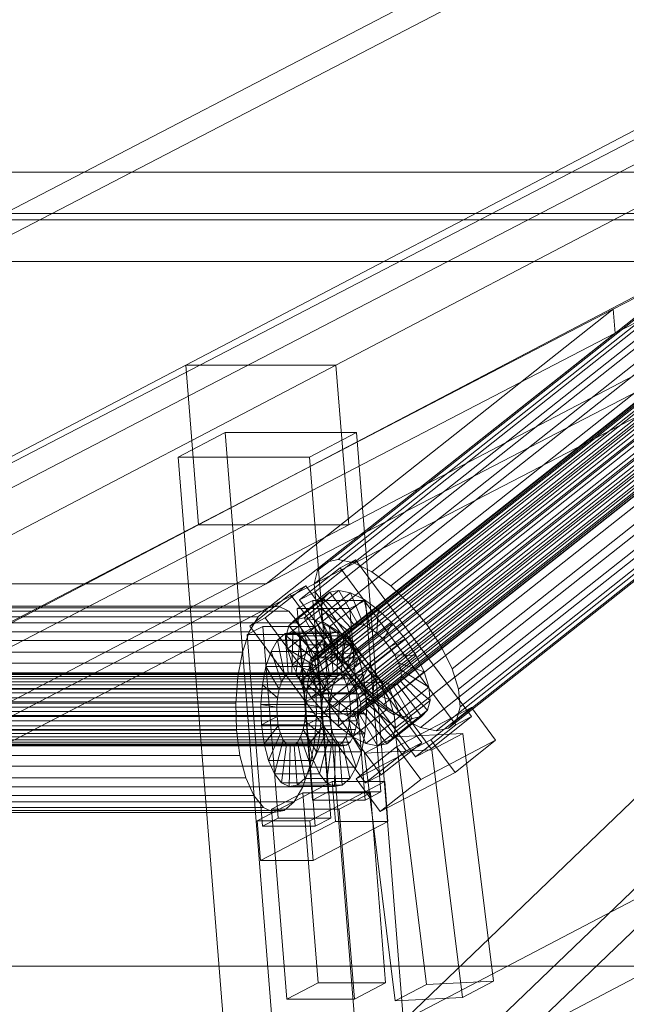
# Model space of a CAD drawing. Header units: millimetres. Extents: x -4738 to 65662, y -68080 to 6847.
# Tile 61 of 256: x -2698 to -2549, y -34799 to -34557. Entities that reach past the tile are written whole.
import ezdxf

# ---------------------------------------------------------------- set-up
doc = ezdxf.new("R2010")
doc.units = ezdxf.units.MM
doc.layers.add('frontal_C10', color=7, linetype='Continuous', lineweight=0)

msp = doc.modelspace()

# ---------------------------------------------------------------- linework, layer by layer
at = {"layer": 'frontal_C10'}
for p, q in [((-2198.025, -34401.641), (-2657.404, -34642.213)), ((-2620.584, -34642.213), (-2161.205, -34401.641)), ((-2191.613, -34407.19), (-2636.109, -34833.906)), ((-2613.096, -34833.906), (-2168.601, -34407.19)), ((-2177.305, -34433.514), (-2552.583, -34628.497)), ((-2631.991, -34861.994), (-2187.496, -34435.279)), ((-2552.117, -34634.377), (-2176.838, -34439.394)), ((-2654.271, -34681.401), (-2194.891, -34440.829)), ((-2617.451, -34681.401), (-2158.072, -34440.829)), ((-2877.045, -34695.95), (-2501.766, -34500.967)), ((-2757.38, -34695.95), (-2382.102, -34500.967)), ((-2637.716, -34695.95), (-2262.437, -34500.967)), ((-2501.3, -34506.848), (-2876.578, -34701.83)), ((-2381.635, -34506.848), (-2756.914, -34701.83)), ((-2261.971, -34506.848), (-2637.249, -34701.83)), ((-2463.456, -34564.123), (-2623.079, -34690.598)), ((-2460.433, -34563.5), (-2620.056, -34689.974)), ((-2456.591, -34564.308), (-2616.214, -34690.782)), ((-2441.679, -34567.878), (-2626.841, -34714.588)), ((-2440.971, -34567.165), (-2626.134, -34713.875)), ((-2465.453, -34566.136), (-2625.076, -34692.61)), ((-2439.9, -34566.944), (-2625.063, -34713.654)), ((-2438.539, -34567.23), (-2623.701, -34713.94)), ((-2452.191, -34566.492), (-2611.814, -34692.967)), ((-2441.975, -34569.034), (-2627.138, -34715.745)), ((-2466.289, -34569.4), (-2625.912, -34695.874)), ((-2436.98, -34568.004), (-2622.142, -34714.714)), ((-2435.329, -34569.213), (-2620.492, -34715.923)), ((-2447.534, -34569.904), (-2607.157, -34696.378)), ((-2441.839, -34570.556), (-2627.002, -34717.266)), ((-2441.281, -34572.338), (-2626.444, -34719.048)), ((-2433.7, -34570.774), (-2618.863, -34717.485)), ((-2617.366, -34719.292), (-2432.203, -34572.582)), ((-2465.907, -34573.693), (-2625.529, -34700.168)), ((-2440.339, -34574.26), (-2625.501, -34720.97)), ((-2430.94, -34574.513), (-2616.103, -34721.223)), ((-2442.936, -34574.311), (-2602.559, -34700.785)), ((-2439.076, -34576.191), (-2624.239, -34722.901)), ((-2429.998, -34576.434), (-2615.16, -34723.145)), ((-2464.332, -34578.724), (-2623.954, -34705.198)), ((-2437.579, -34577.998), (-2622.742, -34724.709)), ((-2435.95, -34579.56), (-2621.112, -34726.27)), ((-2429.44, -34578.217), (-2614.602, -34724.927)), ((-2429.304, -34579.738), (-2614.467, -34726.449)), ((-2598.334, -34705.887), (-2438.711, -34579.412)), ((-2434.3, -34580.769), (-2619.462, -34727.479)), ((-2432.741, -34581.542), (-2617.903, -34728.253)), ((-2431.379, -34581.829), (-2616.542, -34728.539)), ((-2430.308, -34581.608), (-2615.471, -34728.318)), ((-2429.6, -34580.895), (-2614.763, -34727.605)), ((-2183.533, -34582.885), (-2642.912, -34823.458)), ((-2461.672, -34584.148), (-2621.294, -34710.622)), ((-2606.092, -34823.458), (-2146.713, -34582.885)), ((-2435.147, -34584.861), (-2594.77, -34711.335)), ((-2458.108, -34589.596), (-2617.731, -34716.071)), ((-2432.487, -34590.285), (-2592.11, -34716.759)), ((-1973.258, -34594.827), (-2755.681, -34594.827)), ((-2453.883, -34594.698), (-2613.506, -34721.172)), ((-2430.912, -34595.315), (-2590.535, -34721.79)), ((-2449.285, -34599.105), (-2608.908, -34725.579)), ((-2430.53, -34599.609), (-2590.153, -34726.083)), ((-2444.628, -34602.516), (-2604.251, -34728.991)), ((-2431.366, -34602.873), (-2590.988, -34729.347)), ((-2775.128, -34605.011), (-1992.705, -34605.011)), ((-2754.741, -34606.583), (-1972.318, -34606.583)), ((-2440.228, -34604.701), (-2599.851, -34731.175)), ((-2436.386, -34605.509), (-2596.009, -34731.983)), ((-2433.363, -34604.885), (-2592.986, -34731.36)), ((-1991.765, -34616.767), (-2774.188, -34616.767)), ((-2552.583, -34628.497), (-2927.862, -34823.48)), ((-2637.716, -34695.95), (-2552.583, -34628.497)), ((-2552.583, -34628.497), (-2552.117, -34634.377)), ((-2927.396, -34829.36), (-2552.117, -34634.377)), ((-2552.117, -34634.377), (-2637.249, -34701.83)), ((-2657.404, -34642.213), (-3116.784, -34882.786)), ((-3079.964, -34882.786), (-2620.584, -34642.213)), ((-2657.404, -34642.213), (-2620.584, -34642.213)), ((-2654.271, -34681.401), (-2657.404, -34642.213)), ((-2620.584, -34642.213), (-2617.451, -34681.401)), ((-2647.794, -34658.8), (-2659.279, -34664.815)), ((-2615.577, -34658.8), (-2647.794, -34658.8)), ((-2647.794, -34658.8), (-2632.91, -34844.943)), ((-2627.061, -34664.815), (-2615.577, -34658.8)), ((-2600.693, -34844.943), (-2615.577, -34658.8)), ((-2659.279, -34664.815), (-2627.061, -34664.815)), ((-2644.395, -34850.957), (-2659.279, -34664.815)), ((-2612.177, -34850.957), (-2627.061, -34664.815)), ((-3113.65, -34921.974), (-2654.271, -34681.401)), ((-3076.83, -34921.974), (-2617.451, -34681.401)), ((-2617.451, -34681.401), (-2654.271, -34681.401)), ((-2615.767, -34690), (-2625.699, -34697.869)), ((-2623.079, -34690.598), (-2625.076, -34692.61)), ((-2620.056, -34689.974), (-2623.079, -34690.598)), ((-2616.214, -34690.782), (-2620.056, -34689.974)), ((-2619.585, -34692.005), (-2615.767, -34690)), ((-2611.814, -34692.967), (-2616.214, -34690.782)), ((-2587.333, -34728.515), (-2615.767, -34690)), ((-2629.517, -34699.874), (-2619.585, -34692.005)), ((-2625.076, -34692.61), (-2625.912, -34695.874)), ((-2619.585, -34692.005), (-2591.151, -34730.52)), ((-2607.157, -34696.378), (-2611.814, -34692.967)), ((-3012.994, -34890.933), (-2637.716, -34695.95)), ((-2757.38, -34695.95), (-2637.716, -34695.95)), ((-2625.912, -34695.874), (-2625.529, -34700.168)), ((-2641.736, -34706.289), (-2631.804, -34698.42)), ((-2627.985, -34696.415), (-2637.918, -34704.285)), ((-2631.804, -34698.42), (-2627.985, -34696.415)), ((-2631.804, -34698.42), (-2603.369, -34736.935)), ((-2622.125, -34697.982), (-2630.639, -34704.727)), ((-2625.699, -34697.869), (-2629.517, -34699.874)), ((-2619.864, -34697.515), (-2628.377, -34704.261)), ((-2599.551, -34734.93), (-2627.985, -34696.415)), ((-2625.699, -34697.869), (-2597.265, -34736.385)), ((-2616.99, -34698.12), (-2625.503, -34704.865)), ((-2623.619, -34699.487), (-2622.125, -34697.982)), ((-2622.125, -34697.982), (-2619.864, -34697.515)), ((-2616.202, -34706.006), (-2622.125, -34697.982)), ((-2615.13, -34705.785), (-2619.864, -34697.515)), ((-2619.864, -34697.515), (-2616.99, -34698.12)), ((-2613.769, -34706.071), (-2616.99, -34698.12)), ((-2616.99, -34698.12), (-2613.699, -34699.754)), ((-2602.559, -34700.785), (-2607.157, -34696.378)), ((-2623.619, -34699.487), (-2632.133, -34706.232)), ((-2626.261, -34699.972), (-2630.089, -34701.976)), ((-2601.083, -34738.389), (-2629.517, -34699.874)), ((-2613.374, -34699.972), (-2626.261, -34699.972)), ((-2626.261, -34699.972), (-2622.5, -34746.997)), ((-2625.529, -34700.168), (-2623.954, -34705.198)), ((-2624.245, -34701.929), (-2623.619, -34699.487)), ((-2616.909, -34706.719), (-2623.619, -34699.487)), ((-2613.699, -34699.754), (-2622.212, -34706.499)), ((-2617.202, -34701.976), (-2613.374, -34699.972)), ((-2612.21, -34706.845), (-2613.699, -34699.754)), ((-2613.699, -34699.754), (-2610.215, -34702.306)), ((-2609.613, -34746.997), (-2613.374, -34699.972)), ((-2598.334, -34705.887), (-2602.559, -34700.785)), ((-2637.249, -34701.83), (-3012.528, -34896.813)), ((-2637.249, -34701.83), (-2876.578, -34701.83)), ((-2634.665, -34701.36), (-2873.994, -34701.36)), ((-2632.121, -34702.618), (-2871.45, -34702.618)), ((-2637.249, -34701.83), (-2756.914, -34701.83)), ((-2639.698, -34703.996), (-2637.249, -34701.83)), ((-2637.249, -34701.83), (-2634.665, -34701.36)), ((-2634.665, -34701.36), (-2632.121, -34702.618)), ((-2624.245, -34701.929), (-2632.758, -34708.674)), ((-2632.121, -34702.618), (-2629.791, -34705.518)), ((-2630.089, -34701.976), (-2617.202, -34701.976)), ((-2626.329, -34749.002), (-2630.089, -34701.976)), ((-2617.205, -34707.875), (-2624.245, -34701.929)), ((-2623.958, -34705.14), (-2624.245, -34701.929)), ((-2610.215, -34702.306), (-2618.728, -34709.051)), ((-2617.202, -34701.976), (-2613.442, -34749.002)), ((-2610.56, -34708.054), (-2610.215, -34702.306)), ((-2610.215, -34702.306), (-2606.776, -34705.602)), ((-2639.698, -34703.996), (-2879.027, -34703.996)), ((-2629.791, -34705.518), (-2869.12, -34705.518)), ((-2641.844, -34707.71), (-2639.698, -34703.996)), ((-2637.918, -34704.285), (-2641.736, -34706.289)), ((-2637.918, -34704.285), (-2609.483, -34742.8)), ((-2623.958, -34705.14), (-2632.472, -34711.886)), ((-2630.639, -34704.727), (-2632.133, -34706.232)), ((-2628.377, -34704.261), (-2630.639, -34704.727)), ((-2630.639, -34704.727), (-2624.715, -34712.751)), ((-2629.791, -34705.518), (-2627.833, -34709.863)), ((-2625.503, -34704.865), (-2628.377, -34704.261)), ((-2628.377, -34704.261), (-2623.644, -34712.53)), ((-2622.212, -34706.499), (-2625.503, -34704.865)), ((-2625.503, -34704.865), (-2622.282, -34712.816)), ((-2617.07, -34709.397), (-2623.958, -34705.14)), ((-2622.78, -34708.903), (-2623.958, -34705.14)), ((-2623.954, -34705.198), (-2621.294, -34710.622)), ((-2606.776, -34705.602), (-2615.289, -34712.347)), ((-2608.931, -34709.615), (-2606.776, -34705.602)), ((-2606.776, -34705.602), (-2603.616, -34709.418)), ((-2641.844, -34707.71), (-2881.174, -34707.71)), ((-2643.542, -34712.72), (-2641.844, -34707.71)), ((-2638.511, -34706.387), (-2642.339, -34708.392)), ((-2613.301, -34744.805), (-2641.736, -34706.289)), ((-2625.624, -34706.387), (-2638.511, -34706.387)), ((-2638.511, -34706.387), (-2634.751, -34753.413)), ((-2633.066, -34708.101), (-2634.898, -34709.721)), ((-2631.133, -34707.749), (-2633.066, -34708.101)), ((-2633.066, -34708.101), (-2632.282, -34717.898)), ((-2622.02, -34708.101), (-2633.066, -34708.101)), ((-2632.133, -34706.232), (-2632.758, -34708.674)), ((-2632.133, -34706.232), (-2625.422, -34713.464)), ((-2631.133, -34707.749), (-2631.367, -34717.731)), ((-2629.23, -34708.69), (-2631.133, -34707.749)), ((-2620.087, -34707.749), (-2631.133, -34707.749)), ((-2629.452, -34708.392), (-2625.624, -34706.387)), ((-2625.719, -34714.621), (-2617.205, -34707.875)), ((-2621.864, -34753.413), (-2625.624, -34706.387)), ((-2625.422, -34713.464), (-2616.909, -34706.719)), ((-2624.715, -34712.751), (-2616.202, -34706.006)), ((-2623.852, -34709.721), (-2622.02, -34708.101)), ((-2623.644, -34712.53), (-2615.13, -34705.785)), ((-2622.282, -34712.816), (-2613.769, -34706.071)), ((-2618.728, -34709.051), (-2622.212, -34706.499)), ((-2622.212, -34706.499), (-2620.723, -34713.59)), ((-2622.02, -34708.101), (-2620.087, -34707.749)), ((-2621.237, -34717.898), (-2622.02, -34708.101)), ((-2620.723, -34713.59), (-2612.21, -34706.845)), ((-2620.321, -34717.731), (-2620.087, -34707.749)), ((-2620.087, -34707.749), (-2618.184, -34708.69)), ((-2619.073, -34714.799), (-2610.56, -34708.054)), ((-2616.909, -34706.719), (-2617.205, -34707.875)), ((-2617.205, -34707.875), (-2617.07, -34709.397)), ((-2616.202, -34706.006), (-2616.909, -34706.719)), ((-2615.13, -34705.785), (-2616.202, -34706.006)), ((-2613.769, -34706.071), (-2615.13, -34705.785)), ((-2612.21, -34706.845), (-2613.769, -34706.071)), ((-2610.56, -34708.054), (-2612.21, -34706.845)), ((-2608.931, -34709.615), (-2610.56, -34708.054)), ((-2594.77, -34711.335), (-2598.334, -34705.887)), ((-2627.833, -34709.863), (-2867.163, -34709.863)), ((-2642.339, -34708.392), (-2629.452, -34708.392)), ((-2638.579, -34755.417), (-2642.339, -34708.392)), ((-2634.898, -34709.721), (-2636.503, -34712.499)), ((-2634.898, -34709.721), (-2633.15, -34718.665)), ((-2623.852, -34709.721), (-2634.898, -34709.721)), ((-2632.758, -34708.674), (-2625.719, -34714.621)), ((-2632.758, -34708.674), (-2632.472, -34711.886)), ((-2622.78, -34708.903), (-2631.294, -34715.648)), ((-2629.23, -34708.69), (-2630.465, -34718.177)), ((-2629.452, -34708.392), (-2625.692, -34755.417)), ((-2627.487, -34710.859), (-2629.23, -34708.69)), ((-2618.184, -34708.69), (-2629.23, -34708.69)), ((-2627.833, -34709.863), (-2626.382, -34715.356)), ((-2625.583, -34716.142), (-2617.07, -34709.397)), ((-2625.457, -34712.499), (-2623.852, -34709.721)), ((-2622.104, -34718.665), (-2623.852, -34709.721)), ((-2616.512, -34711.179), (-2622.78, -34708.903)), ((-2620.791, -34712.961), (-2622.78, -34708.903)), ((-2619.419, -34718.177), (-2618.184, -34708.69)), ((-2618.728, -34709.051), (-2619.073, -34714.799)), ((-2615.289, -34712.347), (-2618.728, -34709.051)), ((-2618.184, -34708.69), (-2616.441, -34710.859)), ((-2617.444, -34716.361), (-2608.931, -34709.615)), ((-2617.07, -34709.397), (-2616.512, -34711.179)), ((-2612.129, -34716.163), (-2603.616, -34709.418)), ((-2607.434, -34711.423), (-2608.931, -34709.615)), ((-2603.616, -34709.418), (-2607.434, -34711.423)), ((-2603.616, -34709.418), (-2600.95, -34713.494)), ((-2643.542, -34712.72), (-2882.871, -34712.72)), ((-2644.675, -34718.683), (-2643.542, -34712.72)), ((-2636.503, -34712.499), (-2637.773, -34716.246)), ((-2636.503, -34712.499), (-2633.911, -34719.981)), ((-2625.457, -34712.499), (-2636.503, -34712.499)), ((-2632.472, -34711.886), (-2625.583, -34716.142)), ((-2632.472, -34711.886), (-2631.294, -34715.648)), ((-2627.487, -34710.859), (-2629.64, -34719.204)), ((-2620.791, -34712.961), (-2629.304, -34719.706)), ((-2626.023, -34714.109), (-2627.487, -34710.859)), ((-2616.441, -34710.859), (-2627.487, -34710.859)), ((-2626.727, -34716.246), (-2625.457, -34712.499)), ((-2622.865, -34719.981), (-2625.457, -34712.499)), ((-2625.422, -34713.464), (-2624.715, -34712.751)), ((-2625.025, -34717.924), (-2616.512, -34711.179)), ((-2624.715, -34712.751), (-2623.644, -34712.53)), ((-2623.644, -34712.53), (-2622.282, -34712.816)), ((-2622.282, -34712.816), (-2620.723, -34713.59)), ((-2621.294, -34710.622), (-2617.731, -34716.071)), ((-2615.569, -34713.101), (-2620.791, -34712.961)), ((-2618.125, -34717.036), (-2620.791, -34712.961)), ((-2618.594, -34719.204), (-2616.441, -34710.859)), ((-2615.289, -34712.347), (-2617.444, -34716.361)), ((-2616.512, -34711.179), (-2615.569, -34713.101)), ((-2616.441, -34710.859), (-2614.977, -34714.109)), ((-2607.434, -34711.423), (-2615.947, -34718.168)), ((-2612.129, -34716.163), (-2615.289, -34712.347)), ((-2606.171, -34713.353), (-2607.434, -34711.423)), ((-2592.11, -34716.759), (-2594.77, -34711.335)), ((-2626.382, -34715.356), (-2865.711, -34715.356)), ((-2626.023, -34714.109), (-2628.946, -34720.744)), ((-2626.841, -34714.588), (-2627.138, -34715.745)), ((-2626.134, -34713.875), (-2626.841, -34714.588)), ((-2626.382, -34715.356), (-2625.536, -34721.623)), ((-2625.063, -34713.654), (-2626.134, -34713.875)), ((-2624.937, -34718.218), (-2626.023, -34714.109)), ((-2614.977, -34714.109), (-2626.023, -34714.109)), ((-2625.719, -34714.621), (-2625.422, -34713.464)), ((-2625.583, -34716.142), (-2625.719, -34714.621)), ((-2623.701, -34713.94), (-2625.063, -34713.654)), ((-2624.082, -34719.846), (-2615.569, -34713.101)), ((-2622.142, -34714.714), (-2623.701, -34713.94)), ((-2622.82, -34721.777), (-2614.306, -34715.031)), ((-2620.492, -34715.923), (-2622.142, -34714.714)), ((-2620.723, -34713.59), (-2619.073, -34714.799)), ((-2619.073, -34714.799), (-2617.444, -34716.361)), ((-2614.306, -34715.031), (-2618.125, -34717.036)), ((-2617.9, -34720.744), (-2614.977, -34714.109)), ((-2615.569, -34713.101), (-2614.306, -34715.031)), ((-2614.977, -34714.109), (-2613.891, -34718.218)), ((-2614.684, -34720.099), (-2606.171, -34713.353)), ((-2614.306, -34715.031), (-2612.809, -34716.839)), ((-2613.742, -34722.021), (-2605.228, -34715.275)), ((-2600.95, -34713.494), (-2609.463, -34720.239)), ((-2605.228, -34715.275), (-2606.171, -34713.353)), ((-2606.171, -34713.353), (-2600.95, -34713.494)), ((-2604.67, -34717.058), (-2605.228, -34715.275)), ((-2605.228, -34715.275), (-2598.96, -34717.551)), ((-2600.95, -34713.494), (-2598.96, -34717.551)), ((-2618.48, -34717.731), (-2890.947, -34717.731)), ((-2637.773, -34716.246), (-2638.621, -34720.706)), ((-2637.773, -34716.246), (-2634.512, -34721.756)), ((-2626.727, -34716.246), (-2637.773, -34716.246)), ((-2632.282, -34717.898), (-2631.367, -34717.731)), ((-2631.367, -34717.731), (-2630.465, -34718.177)), ((-2631.367, -34717.731), (-2620.321, -34717.731)), ((-2631.294, -34715.648), (-2625.025, -34717.924)), ((-2631.294, -34715.648), (-2629.304, -34719.706)), ((-2627.575, -34720.706), (-2626.727, -34716.246)), ((-2627.138, -34715.745), (-2627.002, -34717.266)), ((-2627.002, -34717.266), (-2626.444, -34719.048)), ((-2623.466, -34721.756), (-2626.727, -34716.246)), ((-2618.125, -34717.036), (-2626.638, -34723.782)), ((-2625.025, -34717.924), (-2625.583, -34716.142)), ((-2621.323, -34723.584), (-2612.809, -34716.839)), ((-2620.321, -34717.731), (-2621.237, -34717.898)), ((-2618.863, -34717.485), (-2620.492, -34715.923)), ((-2619.419, -34718.177), (-2620.321, -34717.731)), ((-2619.396, -34717.898), (-2618.48, -34717.731)), ((-2617.366, -34719.292), (-2618.863, -34717.485)), ((-2618.48, -34717.731), (-2617.578, -34718.177)), ((-2614.964, -34720.852), (-2618.125, -34717.036)), ((-2617.731, -34716.071), (-2613.506, -34721.172)), ((-2617.444, -34716.361), (-2615.947, -34718.168)), ((-2615.947, -34718.168), (-2612.129, -34716.163)), ((-2612.809, -34716.839), (-2614.964, -34720.852)), ((-2613.184, -34723.803), (-2604.67, -34717.058)), ((-2612.809, -34716.839), (-2611.18, -34718.401)), ((-2609.463, -34720.239), (-2612.129, -34716.163)), ((-2598.96, -34717.551), (-2607.473, -34724.297)), ((-2604.535, -34718.579), (-2604.67, -34717.058)), ((-2604.67, -34717.058), (-2597.782, -34721.314)), ((-2598.96, -34717.551), (-2597.782, -34721.314)), ((-2590.535, -34721.79), (-2592.11, -34716.759)), ((-2621.024, -34719.981), (-2893.491, -34719.981)), ((-2620.263, -34718.665), (-2892.73, -34718.665)), ((-2619.396, -34717.898), (-2891.863, -34717.898)), ((-2617.578, -34718.177), (-2890.046, -34718.177)), ((-2616.753, -34719.204), (-2889.22, -34719.204)), ((-2644.675, -34718.683), (-2884.004, -34718.683)), ((-2645.167, -34725.193), (-2644.675, -34718.683)), ((-2634.512, -34721.756), (-2633.911, -34719.981)), ((-2633.911, -34719.981), (-2633.15, -34718.665)), ((-2633.911, -34719.981), (-2622.865, -34719.981)), ((-2633.15, -34718.665), (-2632.282, -34717.898)), ((-2633.15, -34718.665), (-2622.104, -34718.665)), ((-2632.282, -34717.898), (-2621.237, -34717.898)), ((-2630.465, -34718.177), (-2629.64, -34719.204)), ((-2630.465, -34718.177), (-2619.419, -34718.177)), ((-2629.64, -34719.204), (-2628.946, -34720.744)), ((-2629.64, -34719.204), (-2618.594, -34719.204)), ((-2629.304, -34719.706), (-2624.082, -34719.846)), ((-2629.304, -34719.706), (-2626.638, -34723.782)), ((-2624.937, -34718.218), (-2628.432, -34722.69)), ((-2626.444, -34719.048), (-2625.501, -34720.97)), ((-2624.082, -34719.846), (-2625.025, -34717.924)), ((-2624.304, -34722.906), (-2624.937, -34718.218)), ((-2613.891, -34718.218), (-2624.937, -34718.218)), ((-2622.82, -34721.777), (-2624.082, -34719.846)), ((-2622.865, -34719.981), (-2623.466, -34721.756)), ((-2622.104, -34718.665), (-2622.865, -34719.981)), ((-2621.237, -34717.898), (-2622.104, -34718.665)), ((-2621.625, -34721.756), (-2621.024, -34719.981)), ((-2621.024, -34719.981), (-2620.263, -34718.665)), ((-2620.263, -34718.665), (-2619.396, -34717.898)), ((-2619.694, -34725.146), (-2611.18, -34718.401)), ((-2618.594, -34719.204), (-2619.419, -34718.177)), ((-2617.9, -34720.744), (-2618.594, -34719.204)), ((-2618.043, -34726.355), (-2609.53, -34719.609)), ((-2617.578, -34718.177), (-2616.753, -34719.204)), ((-2617.386, -34722.69), (-2613.891, -34718.218)), ((-2616.103, -34721.223), (-2617.366, -34719.292)), ((-2616.753, -34719.204), (-2616.059, -34720.744)), ((-2615.947, -34718.168), (-2614.684, -34720.099)), ((-2609.463, -34720.239), (-2614.684, -34720.099)), ((-2614.684, -34720.099), (-2613.742, -34722.021)), ((-2613.891, -34718.218), (-2613.258, -34722.906)), ((-2613.344, -34726.481), (-2604.831, -34719.736)), ((-2613.048, -34725.324), (-2604.535, -34718.579)), ((-2611.18, -34718.401), (-2611.525, -34724.149)), ((-2611.18, -34718.401), (-2609.53, -34719.609)), ((-2609.53, -34719.609), (-2608.041, -34726.701)), ((-2609.53, -34719.609), (-2607.971, -34720.383)), ((-2607.473, -34724.297), (-2609.463, -34720.239)), ((-2605.539, -34720.449), (-2604.831, -34719.736)), ((-2604.831, -34719.736), (-2604.535, -34718.579)), ((-2604.831, -34719.736), (-2598.121, -34726.967)), ((-2604.535, -34718.579), (-2597.495, -34724.526)), ((-2621.625, -34721.756), (-2894.092, -34721.756)), ((-2616.059, -34720.744), (-2888.526, -34720.744)), ((-2864.865, -34721.623), (-2625.536, -34721.623)), ((-2638.621, -34720.706), (-2638.988, -34725.576)), ((-2638.621, -34720.706), (-2634.914, -34723.869)), ((-2627.575, -34720.706), (-2638.621, -34720.706)), ((-2634.914, -34723.869), (-2634.512, -34721.756)), ((-2634.512, -34721.756), (-2623.466, -34721.756)), ((-2628.946, -34720.744), (-2628.432, -34722.69)), ((-2628.946, -34720.744), (-2617.9, -34720.744)), ((-2627.942, -34725.576), (-2627.575, -34720.706)), ((-2623.868, -34723.869), (-2627.575, -34720.706)), ((-2626.638, -34723.782), (-2622.82, -34721.777)), ((-2625.536, -34721.623), (-2625.352, -34728.237)), ((-2625.501, -34720.97), (-2624.239, -34722.901)), ((-2623.466, -34721.756), (-2623.868, -34723.869)), ((-2614.964, -34720.852), (-2623.478, -34727.598)), ((-2621.323, -34723.584), (-2622.82, -34721.777)), ((-2622.027, -34723.869), (-2621.625, -34721.756)), ((-2617.386, -34722.69), (-2617.9, -34720.744)), ((-2616.484, -34727.129), (-2607.971, -34720.383)), ((-2615.16, -34723.145), (-2616.103, -34721.223)), ((-2616.059, -34720.744), (-2615.545, -34722.69)), ((-2615.123, -34727.415), (-2606.61, -34720.67)), ((-2611.525, -34724.149), (-2614.964, -34720.852)), ((-2614.052, -34727.194), (-2605.539, -34720.449)), ((-2607.473, -34724.297), (-2613.742, -34722.021)), ((-2613.742, -34722.021), (-2613.184, -34723.803)), ((-2613.506, -34721.172), (-2608.908, -34725.579)), ((-2607.971, -34720.383), (-2604.75, -34728.335)), ((-2607.971, -34720.383), (-2606.61, -34720.67)), ((-2606.61, -34720.67), (-2605.539, -34720.449)), ((-2606.61, -34720.67), (-2601.876, -34728.939)), ((-2597.782, -34721.314), (-2606.295, -34728.059)), ((-2605.539, -34720.449), (-2599.615, -34728.473)), ((-2597.782, -34721.314), (-2597.495, -34724.526)), ((-2590.153, -34726.083), (-2590.535, -34721.79)), ((-2622.027, -34723.869), (-2894.494, -34723.869)), ((-2615.545, -34722.69), (-2888.012, -34722.69)), ((-2887.712, -34724.911), (-2615.245, -34724.911)), ((-2635.088, -34726.176), (-2634.914, -34723.869)), ((-2634.914, -34723.869), (-2623.868, -34723.869)), ((-2628.432, -34722.69), (-2628.132, -34724.911)), ((-2628.432, -34722.69), (-2617.386, -34722.69)), ((-2628.132, -34724.911), (-2624.304, -34722.906)), ((-2617.086, -34724.911), (-2628.132, -34724.911)), ((-2628.132, -34724.911), (-2628.067, -34727.254)), ((-2626.638, -34723.782), (-2623.478, -34727.598)), ((-2624.304, -34722.906), (-2613.258, -34722.906)), ((-2624.167, -34727.853), (-2624.304, -34722.906)), ((-2624.239, -34722.901), (-2622.742, -34724.709)), ((-2623.868, -34723.869), (-2624.042, -34726.176)), ((-2623.478, -34727.598), (-2621.323, -34723.584)), ((-2622.742, -34724.709), (-2621.112, -34726.27)), ((-2622.201, -34726.176), (-2622.027, -34723.869)), ((-2619.694, -34725.146), (-2621.323, -34723.584)), ((-2611.525, -34724.149), (-2620.038, -34730.894)), ((-2617.086, -34724.911), (-2617.386, -34722.69)), ((-2613.258, -34722.906), (-2617.086, -34724.911)), ((-2617.021, -34727.254), (-2617.086, -34724.911)), ((-2615.545, -34722.69), (-2615.245, -34724.911)), ((-2615.245, -34724.911), (-2615.18, -34727.254)), ((-2614.602, -34724.927), (-2615.16, -34723.145)), ((-2614.467, -34726.449), (-2614.602, -34724.927)), ((-2613.258, -34722.906), (-2613.121, -34727.853)), ((-2606.295, -34728.059), (-2613.184, -34723.803)), ((-2613.184, -34723.803), (-2613.048, -34725.324)), ((-2608.041, -34726.701), (-2611.525, -34724.149)), ((-2606.295, -34728.059), (-2607.473, -34724.297)), ((-2597.495, -34724.526), (-2606.009, -34731.271)), ((-2597.495, -34724.526), (-2598.121, -34726.967)), ((-2622.201, -34726.176), (-2894.668, -34726.176)), ((-2615.18, -34727.254), (-2887.647, -34727.254)), ((-2645.167, -34725.193), (-2884.496, -34725.193)), ((-2644.983, -34731.807), (-2645.167, -34725.193)), ((-2638.988, -34725.576), (-2635.088, -34726.176)), ((-2627.942, -34725.576), (-2638.988, -34725.576)), ((-2638.988, -34725.576), (-2638.851, -34730.524)), ((-2635.088, -34726.176), (-2624.042, -34726.176)), ((-2635.023, -34728.519), (-2635.088, -34726.176)), ((-2628.067, -34727.254), (-2628.241, -34729.561)), ((-2624.167, -34727.853), (-2628.067, -34727.254)), ((-2628.067, -34727.254), (-2617.021, -34727.254)), ((-2624.042, -34726.176), (-2627.942, -34725.576)), ((-2627.805, -34730.524), (-2627.942, -34725.576)), ((-2624.042, -34726.176), (-2623.977, -34728.519)), ((-2622.136, -34728.519), (-2622.201, -34726.176)), ((-2621.112, -34726.27), (-2619.462, -34727.479)), ((-2620.038, -34730.894), (-2619.694, -34725.146)), ((-2618.043, -34726.355), (-2619.694, -34725.146)), ((-2619.462, -34727.479), (-2617.903, -34728.253)), ((-2616.554, -34733.446), (-2618.043, -34726.355)), ((-2616.484, -34727.129), (-2618.043, -34726.355)), ((-2617.195, -34729.561), (-2617.021, -34727.254)), ((-2617.021, -34727.254), (-2613.121, -34727.853)), ((-2608.041, -34726.701), (-2616.554, -34733.446)), ((-2613.263, -34735.08), (-2616.484, -34727.129)), ((-2615.123, -34727.415), (-2616.484, -34727.129)), ((-2615.18, -34727.254), (-2615.354, -34729.561)), ((-2614.052, -34727.194), (-2615.123, -34727.415)), ((-2610.389, -34735.684), (-2615.123, -34727.415)), ((-2614.763, -34727.605), (-2614.467, -34726.449)), ((-2613.344, -34726.481), (-2614.052, -34727.194)), ((-2608.128, -34735.218), (-2614.052, -34727.194)), ((-2613.048, -34725.324), (-2613.344, -34726.481)), ((-2606.634, -34733.713), (-2613.344, -34726.481)), ((-2606.009, -34731.271), (-2613.048, -34725.324)), ((-2608.908, -34725.579), (-2604.251, -34728.991)), ((-2604.75, -34728.335), (-2608.041, -34726.701)), ((-2598.121, -34726.967), (-2606.634, -34733.713)), ((-2605.7, -34735.932), (-2587.372, -34726.309)), ((-2598.121, -34726.967), (-2599.615, -34728.473)), ((-2587.372, -34726.309), (-2597.304, -34734.178)), ((-2590.988, -34729.347), (-2590.153, -34726.083)), ((-2581.448, -34734.333), (-2587.372, -34726.309)), ((-2622.136, -34728.519), (-2894.603, -34728.519)), ((-2615.354, -34729.561), (-2887.821, -34729.561)), ((-2625.352, -34728.237), (-2864.682, -34728.237)), ((-2638.851, -34730.524), (-2635.023, -34728.519)), ((-2635.023, -34728.519), (-2623.977, -34728.519)), ((-2634.723, -34730.74), (-2635.023, -34728.519)), ((-2628.241, -34729.561), (-2628.643, -34731.674)), ((-2624.534, -34732.723), (-2628.241, -34729.561)), ((-2628.241, -34729.561), (-2617.195, -34729.561)), ((-2623.977, -34728.519), (-2627.805, -34730.524)), ((-2625.352, -34728.237), (-2625.844, -34734.747)), ((-2624.534, -34732.723), (-2624.167, -34727.853)), ((-2613.121, -34727.853), (-2624.167, -34727.853)), ((-2623.977, -34728.519), (-2623.677, -34730.74)), ((-2623.478, -34727.598), (-2620.038, -34730.894)), ((-2621.836, -34730.74), (-2622.136, -34728.519)), ((-2617.903, -34728.253), (-2616.542, -34728.539)), ((-2617.597, -34731.674), (-2617.195, -34729.561)), ((-2617.195, -34729.561), (-2613.488, -34732.723)), ((-2616.542, -34728.539), (-2615.471, -34728.318)), ((-2615.354, -34729.561), (-2615.756, -34731.674)), ((-2615.471, -34728.318), (-2614.763, -34727.605)), ((-2613.121, -34727.853), (-2613.488, -34732.723)), ((-2604.75, -34728.335), (-2613.263, -34735.08)), ((-2601.876, -34728.939), (-2610.389, -34735.684)), ((-2599.615, -34728.473), (-2608.128, -34735.218)), ((-2606.009, -34731.271), (-2606.295, -34728.059)), ((-2601.876, -34728.939), (-2604.75, -34728.335)), ((-2604.251, -34728.991), (-2599.851, -34731.175)), ((-2599.615, -34728.473), (-2601.876, -34728.939)), ((-2597.265, -34736.385), (-2587.333, -34728.515)), ((-2592.986, -34731.36), (-2590.988, -34729.347)), ((-2587.333, -34728.515), (-2591.151, -34730.52)), ((-2621.836, -34730.74), (-2894.303, -34730.74)), ((-2615.756, -34731.674), (-2888.223, -34731.674)), ((-2644.983, -34731.807), (-2884.312, -34731.807)), ((-2644.137, -34738.074), (-2644.983, -34731.807)), ((-2627.805, -34730.524), (-2638.851, -34730.524)), ((-2638.851, -34730.524), (-2638.218, -34735.212)), ((-2638.218, -34735.212), (-2634.723, -34730.74)), ((-2634.723, -34730.74), (-2623.677, -34730.74)), ((-2634.209, -34732.686), (-2634.723, -34730.74)), ((-2628.643, -34731.674), (-2629.244, -34733.449)), ((-2625.382, -34737.184), (-2628.643, -34731.674)), ((-2628.643, -34731.674), (-2617.597, -34731.674)), ((-2627.172, -34735.212), (-2627.805, -34730.524)), ((-2623.677, -34730.74), (-2627.172, -34735.212)), ((-2623.677, -34730.74), (-2623.163, -34732.686)), ((-2621.322, -34732.686), (-2621.836, -34730.74)), ((-2620.038, -34730.894), (-2616.554, -34733.446)), ((-2618.198, -34733.449), (-2617.597, -34731.674)), ((-2617.597, -34731.674), (-2614.336, -34737.184)), ((-2615.756, -34731.674), (-2616.357, -34733.449)), ((-2606.634, -34733.713), (-2606.009, -34731.271)), ((-2591.151, -34730.52), (-2601.083, -34738.389)), ((-2599.851, -34731.175), (-2596.009, -34731.983)), ((-2596.009, -34731.983), (-2592.986, -34731.36)), ((-2621.322, -34732.686), (-2893.789, -34732.686)), ((-2620.628, -34734.225), (-2893.095, -34734.225)), ((-2617.118, -34734.765), (-2889.585, -34734.765)), ((-2616.357, -34733.449), (-2888.824, -34733.449)), ((-2625.844, -34734.747), (-2865.173, -34734.747)), ((-2637.132, -34739.321), (-2634.209, -34732.686)), ((-2635.668, -34742.571), (-2633.515, -34734.225)), ((-2634.209, -34732.686), (-2623.163, -34732.686)), ((-2633.515, -34734.225), (-2634.209, -34732.686)), ((-2633.515, -34734.225), (-2622.469, -34734.225)), ((-2632.69, -34735.253), (-2633.515, -34734.225)), ((-2630.005, -34734.765), (-2630.872, -34735.532)), ((-2629.244, -34733.449), (-2630.005, -34734.765)), ((-2628.257, -34743.709), (-2630.005, -34734.765)), ((-2630.005, -34734.765), (-2618.959, -34734.765)), ((-2626.652, -34740.931), (-2629.244, -34733.449)), ((-2629.244, -34733.449), (-2618.198, -34733.449)), ((-2625.844, -34734.747), (-2626.977, -34740.71)), ((-2623.163, -34732.686), (-2626.086, -34739.321)), ((-2625.382, -34737.184), (-2624.534, -34732.723)), ((-2622.469, -34734.225), (-2624.622, -34742.571)), ((-2613.488, -34732.723), (-2624.534, -34732.723)), ((-2623.163, -34732.686), (-2622.469, -34734.225)), ((-2622.469, -34734.225), (-2621.644, -34735.253)), ((-2620.628, -34734.225), (-2621.322, -34732.686)), ((-2619.803, -34735.253), (-2620.628, -34734.225)), ((-2619.826, -34735.532), (-2618.959, -34734.765)), ((-2618.959, -34734.765), (-2618.198, -34733.449)), ((-2618.959, -34734.765), (-2617.211, -34743.709)), ((-2618.198, -34733.449), (-2615.606, -34740.931)), ((-2617.118, -34734.765), (-2617.985, -34735.532)), ((-2616.357, -34733.449), (-2617.118, -34734.765)), ((-2616.554, -34733.446), (-2613.263, -34735.08)), ((-2597.304, -34734.178), (-2615.632, -34743.801)), ((-2613.488, -34732.723), (-2614.336, -34737.184)), ((-2605.917, -34733.457), (-2613.573, -34737.467)), ((-2608.128, -34735.218), (-2606.634, -34733.713)), ((-2589.431, -34732.643), (-2605.917, -34733.457)), ((-2605.917, -34733.457), (-2598.412, -34794.284)), ((-2581.448, -34734.333), (-2599.776, -34743.956)), ((-2597.304, -34734.178), (-2591.38, -34742.202)), ((-2597.087, -34736.653), (-2589.431, -34732.643)), ((-2591.38, -34742.202), (-2581.448, -34734.333)), ((-2581.926, -34793.471), (-2589.431, -34732.643)), ((-2619.803, -34735.253), (-2892.27, -34735.253)), ((-2618.901, -34735.699), (-2891.368, -34735.699)), ((-2617.985, -34735.532), (-2890.453, -34735.532)), ((-2627.172, -34735.212), (-2638.218, -34735.212)), ((-2638.218, -34735.212), (-2637.132, -34739.321)), ((-2633.925, -34744.74), (-2632.69, -34735.253)), ((-2632.69, -34735.253), (-2621.644, -34735.253)), ((-2631.788, -34735.699), (-2632.69, -34735.253)), ((-2632.022, -34745.681), (-2631.788, -34735.699)), ((-2630.872, -34735.532), (-2631.788, -34735.699)), ((-2631.788, -34735.699), (-2620.742, -34735.699)), ((-2630.089, -34745.329), (-2630.872, -34735.532)), ((-2630.872, -34735.532), (-2619.826, -34735.532)), ((-2626.086, -34739.321), (-2627.172, -34735.212)), ((-2621.644, -34735.253), (-2622.879, -34744.74)), ((-2621.644, -34735.253), (-2620.742, -34735.699)), ((-2620.742, -34735.699), (-2620.976, -34745.681)), ((-2620.742, -34735.699), (-2619.826, -34735.532)), ((-2619.826, -34735.532), (-2619.043, -34745.329)), ((-2618.901, -34735.699), (-2619.803, -34735.253)), ((-2617.985, -34735.532), (-2618.901, -34735.699)), ((-2615.632, -34743.801), (-2605.7, -34735.932)), ((-2613.573, -34737.467), (-2597.087, -34736.653)), ((-2603.369, -34736.935), (-2613.301, -34744.805)), ((-2613.263, -34735.08), (-2610.389, -34735.684)), ((-2610.389, -34735.684), (-2608.128, -34735.218)), ((-2609.483, -34742.8), (-2599.551, -34734.93)), ((-2605.7, -34735.932), (-2599.776, -34743.956)), ((-2599.551, -34734.93), (-2603.369, -34736.935)), ((-2601.083, -34738.389), (-2597.265, -34736.385)), ((-2589.582, -34797.481), (-2597.087, -34736.653)), ((-2644.137, -34738.074), (-2883.466, -34738.074)), ((-2642.685, -34743.567), (-2644.137, -34738.074)), ((-2626.086, -34739.321), (-2637.132, -34739.321)), ((-2637.132, -34739.321), (-2635.668, -34742.571)), ((-2626.652, -34740.931), (-2625.382, -34737.184)), ((-2624.622, -34742.571), (-2626.086, -34739.321)), ((-2614.336, -34737.184), (-2625.382, -34737.184)), ((-2614.336, -34737.184), (-2615.606, -34740.931)), ((-2606.068, -34798.295), (-2613.573, -34737.467)), ((-2626.977, -34740.71), (-2866.306, -34740.71)), ((-2626.977, -34740.71), (-2628.675, -34745.719)), ((-2628.257, -34743.709), (-2626.652, -34740.931)), ((-2615.606, -34740.931), (-2626.652, -34740.931)), ((-2615.606, -34740.931), (-2617.211, -34743.709)), ((-2642.685, -34743.567), (-2882.015, -34743.567)), ((-2640.728, -34747.911), (-2642.685, -34743.567)), ((-2624.622, -34742.571), (-2635.668, -34742.571)), ((-2635.668, -34742.571), (-2633.925, -34744.74)), ((-2630.089, -34745.329), (-2628.257, -34743.709)), ((-2617.211, -34743.709), (-2628.257, -34743.709)), ((-2622.879, -34744.74), (-2624.622, -34742.571)), ((-2617.211, -34743.709), (-2619.043, -34745.329)), ((-2609.708, -34751.825), (-2615.632, -34743.801)), ((-2613.301, -34744.805), (-2609.483, -34742.8)), ((-2609.708, -34751.825), (-2591.38, -34742.202)), ((-2599.776, -34743.956), (-2609.708, -34751.825)), ((-2628.675, -34745.719), (-2868.004, -34745.719)), ((-2621.509, -34744.436), (-2639.884, -34754.059)), ((-2622.879, -34744.74), (-2633.925, -34744.74)), ((-2633.925, -34744.74), (-2632.022, -34745.681)), ((-2632.022, -34745.681), (-2630.089, -34745.329)), ((-2620.976, -34745.681), (-2632.022, -34745.681)), ((-2628.675, -34745.719), (-2630.821, -34749.433)), ((-2619.043, -34745.329), (-2630.089, -34745.329)), ((-2626.997, -34754.059), (-2608.622, -34744.436)), ((-2620.976, -34745.681), (-2622.879, -34744.74)), ((-2608.622, -34744.436), (-2621.509, -34744.436)), ((-2621.509, -34744.436), (-2620.725, -34754.233)), ((-2619.043, -34745.329), (-2620.976, -34745.681)), ((-2607.838, -34754.233), (-2608.622, -34744.436)), ((-2640.728, -34747.911), (-2880.057, -34747.911)), ((-2638.398, -34750.811), (-2640.728, -34747.911)), ((-2628.709, -34747.243), (-2636.365, -34751.253)), ((-2612.14, -34747.243), (-2628.709, -34747.243)), ((-2628.709, -34747.243), (-2624.98, -34793.877)), ((-2626.329, -34749.002), (-2622.5, -34746.997)), ((-2613.442, -34749.002), (-2626.329, -34749.002)), ((-2622.5, -34746.997), (-2609.613, -34746.997)), ((-2619.796, -34751.253), (-2612.14, -34747.243)), ((-2609.613, -34746.997), (-2613.442, -34749.002)), ((-2608.411, -34793.877), (-2612.14, -34747.243)), ((-2638.398, -34750.811), (-2877.727, -34750.811)), ((-2633.27, -34751.599), (-2872.599, -34751.599)), ((-2630.821, -34749.433), (-2870.15, -34749.433)), ((-2635.854, -34752.069), (-2638.398, -34750.811)), ((-2636.365, -34751.253), (-2619.796, -34751.253)), ((-2632.637, -34797.886), (-2636.365, -34751.253)), ((-2633.27, -34751.599), (-2635.854, -34752.069)), ((-2630.821, -34749.433), (-2633.27, -34751.599)), ((-2616.068, -34797.886), (-2619.796, -34751.253)), ((-2635.854, -34752.069), (-2875.183, -34752.069)), ((-2639.884, -34754.059), (-2626.997, -34754.059)), ((-2639.1, -34763.856), (-2639.884, -34754.059)), ((-2638.579, -34755.417), (-2634.751, -34753.413)), ((-2634.751, -34753.413), (-2621.864, -34753.413)), ((-2626.997, -34754.059), (-2626.213, -34763.856)), ((-2621.864, -34753.413), (-2625.692, -34755.417)), ((-2639.1, -34763.856), (-2620.725, -34754.233)), ((-2625.692, -34755.417), (-2638.579, -34755.417)), ((-2607.838, -34754.233), (-2626.213, -34763.856)), ((-2620.725, -34754.233), (-2607.838, -34754.233)), ((-2626.213, -34763.856), (-2639.1, -34763.856)), ((-2348.537, -34789.81), (-3130.96, -34789.81)), ((-2632.637, -34797.886), (-2624.98, -34793.877)), ((-2624.98, -34793.877), (-2608.411, -34793.877)), ((-2608.411, -34793.877), (-2616.068, -34797.886)), ((-2606.068, -34798.295), (-2598.412, -34794.284)), ((-2598.412, -34794.284), (-2581.926, -34793.471)), ((-2581.926, -34793.471), (-2589.582, -34797.481)), ((-2589.582, -34797.481), (-2606.068, -34798.295)), ((-2616.068, -34797.886), (-2632.637, -34797.886))]:
    msp.add_line(p, q, dxfattribs=at)

doc.saveas('drawing.dxf')
